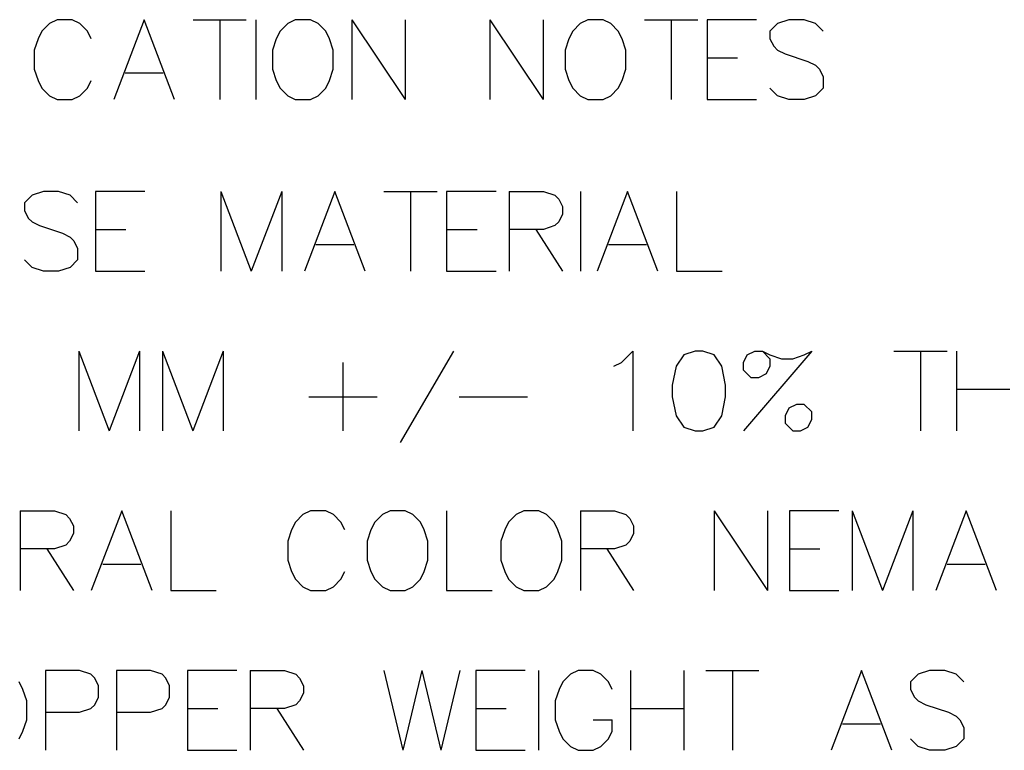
# Model space of a CAD drawing. Header units: millimetres. Extents: x 0 to 559, y 0 to 433.
# Tile 60 of 65: x 341 to 373, y 354 to 378. Entities that reach past the tile are written whole.
import ezdxf

# ---------------------------------------------------------------- set-up
doc = ezdxf.new("R2010")
doc.units = ezdxf.units.MM
doc.layers.add('Mechanical7', color=56, linetype='Continuous')

msp = doc.modelspace()

# ---------------------------------------------------------------- linework, layer by layer
at = {"layer": 'Mechanical7'}
for p, q in [((342.641, 377.623), (342.399, 377.502)), ((343.124, 377.623), (342.641, 377.623)), ((343.366, 377.502), (343.124, 377.623)), ((345.41, 377.623), (344.442, 375.083)), ((346.377, 375.083), (345.41, 377.623)), ((346.97, 377.623), (348.663, 377.623)), ((347.816, 377.623), (347.816, 375.083)), ((348.965, 377.623), (348.965, 375.083)), ((350.223, 377.623), (349.981, 377.502)), ((350.706, 377.623), (350.223, 377.623)), ((350.948, 377.502), (350.706, 377.623)), ((352.025, 377.623), (352.025, 375.083)), ((352.025, 377.623), (353.718, 375.083)), ((353.718, 377.623), (353.718, 375.083)), ((356.414, 377.623), (356.414, 375.083)), ((356.414, 377.623), (358.107, 375.083)), ((358.107, 377.623), (358.107, 375.083)), ((359.534, 377.623), (359.292, 377.502)), ((360.018, 377.623), (359.534, 377.623)), ((360.26, 377.502), (360.018, 377.623)), ((361.336, 377.623), (363.029, 377.623)), ((362.182, 377.623), (362.182, 375.083)), ((364.903, 377.623), (363.331, 377.623)), ((363.331, 377.623), (363.331, 375.083)), ((365.931, 377.623), (365.568, 377.502)), ((366.415, 377.623), (365.931, 377.623)), ((366.778, 377.502), (366.415, 377.623)), ((342.157, 377.26), (342.036, 377.018)), ((342.399, 377.502), (342.157, 377.26)), ((343.608, 377.26), (343.366, 377.502)), ((343.729, 377.018), (343.608, 377.26)), ((349.739, 377.26), (349.618, 377.018)), ((349.981, 377.502), (349.739, 377.26)), ((351.19, 377.26), (350.948, 377.502)), ((351.311, 377.018), (351.19, 377.26)), ((359.05, 377.26), (358.929, 377.018)), ((359.292, 377.502), (359.05, 377.26)), ((360.502, 377.26), (360.26, 377.502)), ((360.622, 377.018), (360.502, 377.26)), ((365.568, 377.502), (365.326, 377.26)), ((365.326, 377.26), (365.326, 377.018)), ((367.019, 377.26), (366.778, 377.502)), ((342.036, 377.018), (341.915, 376.655)), ((349.618, 377.018), (349.497, 376.655)), ((351.432, 376.655), (351.311, 377.018)), ((358.929, 377.018), (358.809, 376.655)), ((360.743, 376.655), (360.622, 377.018)), ((365.326, 377.018), (365.447, 376.776)), ((341.915, 376.655), (341.915, 376.05)), ((349.497, 376.655), (349.497, 376.05)), ((351.432, 376.05), (351.432, 376.655)), ((358.809, 376.655), (358.809, 376.05)), ((360.743, 376.05), (360.743, 376.655)), ((365.447, 376.776), (365.568, 376.655)), ((365.568, 376.655), (365.81, 376.534)), ((363.331, 376.413), (364.299, 376.413)), ((365.81, 376.534), (366.536, 376.292)), ((341.915, 376.05), (342.036, 375.688)), ((349.497, 376.05), (349.618, 375.688)), ((351.311, 375.688), (351.432, 376.05)), ((358.809, 376.05), (358.929, 375.688)), ((360.622, 375.688), (360.743, 376.05)), ((366.536, 376.292), (366.778, 376.171)), ((366.778, 376.171), (366.899, 376.05)), ((366.899, 376.05), (367.019, 375.809)), ((344.805, 375.93), (346.015, 375.93)), ((367.019, 375.809), (367.019, 375.446)), ((342.036, 375.688), (342.157, 375.446)), ((342.157, 375.446), (342.399, 375.204)), ((343.366, 375.204), (343.608, 375.446)), ((343.608, 375.446), (343.729, 375.688)), ((349.618, 375.688), (349.739, 375.446)), ((349.739, 375.446), (349.981, 375.204)), ((350.948, 375.204), (351.19, 375.446)), ((351.19, 375.446), (351.311, 375.688)), ((358.929, 375.688), (359.05, 375.446)), ((359.05, 375.446), (359.292, 375.204)), ((360.26, 375.204), (360.502, 375.446)), ((360.502, 375.446), (360.622, 375.688)), ((365.568, 375.204), (365.326, 375.446)), ((367.019, 375.446), (366.778, 375.204)), ((342.399, 375.204), (342.641, 375.083)), ((342.641, 375.083), (343.124, 375.083)), ((343.124, 375.083), (343.366, 375.204)), ((349.981, 375.204), (350.223, 375.083)), ((350.223, 375.083), (350.706, 375.083)), ((350.706, 375.083), (350.948, 375.204)), ((359.292, 375.204), (359.534, 375.083)), ((359.534, 375.083), (360.018, 375.083)), ((360.018, 375.083), (360.26, 375.204)), ((363.331, 375.083), (364.903, 375.083)), ((365.931, 375.083), (365.568, 375.204)), ((366.415, 375.083), (365.931, 375.083)), ((366.778, 375.204), (366.415, 375.083)), ((341.844, 372.038), (341.602, 371.796)), ((341.844, 372.038), (341.602, 371.796)), ((342.207, 372.159), (341.844, 372.038)), ((342.207, 372.159), (341.844, 372.038)), ((342.691, 372.159), (342.207, 372.159)), ((342.691, 372.159), (342.207, 372.159)), ((343.054, 372.038), (342.691, 372.159)), ((343.054, 372.038), (342.691, 372.159)), ((343.295, 371.796), (343.054, 372.038)), ((343.295, 371.796), (343.054, 372.038)), ((345.436, 372.159), (343.864, 372.159)), ((343.864, 372.159), (343.864, 369.62)), ((345.436, 372.159), (343.864, 372.159)), ((343.864, 372.159), (343.864, 369.62)), ((347.854, 372.159), (347.854, 369.62)), ((347.854, 372.159), (348.822, 369.62)), ((347.854, 372.159), (347.854, 369.62)), ((347.854, 372.159), (348.822, 369.62)), ((349.789, 372.159), (348.822, 369.62)), ((349.789, 372.159), (348.822, 369.62)), ((349.789, 372.159), (349.789, 369.62)), ((349.789, 372.159), (349.789, 369.62)), ((351.482, 372.159), (350.515, 369.62)), ((351.482, 372.159), (350.515, 369.62)), ((352.45, 369.62), (351.482, 372.159)), ((352.45, 369.62), (351.482, 372.159)), ((353.042, 372.159), (354.735, 372.159)), ((353.042, 372.159), (354.735, 372.159)), ((353.889, 372.159), (353.889, 369.62)), ((353.889, 372.159), (353.889, 369.62)), ((356.609, 372.159), (355.037, 372.159)), ((355.037, 372.159), (355.037, 369.62)), ((356.609, 372.159), (355.037, 372.159)), ((355.037, 372.159), (355.037, 369.62)), ((357.033, 372.159), (357.033, 369.62)), ((357.033, 372.159), (358.121, 372.159)), ((357.033, 372.159), (357.033, 369.62)), ((357.033, 372.159), (358.121, 372.159)), ((358.121, 372.159), (358.484, 372.038)), ((358.121, 372.159), (358.484, 372.038)), ((358.484, 372.038), (358.605, 371.917)), ((358.484, 372.038), (358.605, 371.917)), ((359.294, 372.159), (359.294, 369.62)), ((359.294, 372.159), (359.294, 369.62)), ((360.793, 372.159), (359.826, 369.62)), ((360.793, 372.159), (359.826, 369.62)), ((361.761, 369.62), (360.793, 372.159)), ((361.761, 369.62), (360.793, 372.159)), ((362.353, 372.159), (362.353, 369.62)), ((362.353, 372.159), (362.353, 369.62)), ((341.602, 371.796), (341.602, 371.555)), ((341.602, 371.796), (341.602, 371.555)), ((358.605, 371.917), (358.726, 371.676)), ((358.605, 371.917), (358.726, 371.676)), ((358.726, 371.676), (358.726, 371.434)), ((358.726, 371.676), (358.726, 371.434)), ((341.602, 371.555), (341.723, 371.313)), ((341.602, 371.555), (341.723, 371.313)), ((341.723, 371.313), (341.844, 371.192)), ((341.723, 371.313), (341.844, 371.192)), ((358.726, 371.434), (358.605, 371.192)), ((358.726, 371.434), (358.605, 371.192)), ((341.844, 371.192), (342.086, 371.071)), ((341.844, 371.192), (342.086, 371.071)), ((342.086, 371.071), (342.812, 370.829)), ((342.086, 371.071), (342.812, 370.829)), ((358.484, 371.071), (358.121, 370.95)), ((358.484, 371.071), (358.121, 370.95)), ((358.605, 371.192), (358.484, 371.071)), ((358.605, 371.192), (358.484, 371.071)), ((342.812, 370.829), (343.054, 370.708)), ((342.812, 370.829), (343.054, 370.708)), ((343.054, 370.708), (343.174, 370.587)), ((343.054, 370.708), (343.174, 370.587)), ((343.864, 370.95), (344.831, 370.95)), ((343.864, 370.95), (344.831, 370.95)), ((355.037, 370.95), (356.005, 370.95)), ((355.037, 370.95), (356.005, 370.95)), ((358.121, 370.95), (357.033, 370.95)), ((358.121, 370.95), (357.033, 370.95)), ((357.879, 370.95), (358.726, 369.62)), ((357.879, 370.95), (358.726, 369.62)), ((343.174, 370.587), (343.295, 370.345)), ((343.174, 370.587), (343.295, 370.345)), ((350.878, 370.466), (352.087, 370.466)), ((350.878, 370.466), (352.087, 370.466)), ((360.189, 370.466), (361.398, 370.466)), ((360.189, 370.466), (361.398, 370.466)), ((343.295, 370.345), (343.295, 369.983)), ((343.295, 370.345), (343.295, 369.983)), ((341.844, 369.741), (341.602, 369.983)), ((341.844, 369.741), (341.602, 369.983)), ((342.207, 369.62), (341.844, 369.741)), ((342.207, 369.62), (341.844, 369.741)), ((343.054, 369.741), (342.691, 369.62)), ((343.054, 369.741), (342.691, 369.62)), ((343.295, 369.983), (343.054, 369.741)), ((343.295, 369.983), (343.054, 369.741)), ((342.691, 369.62), (342.207, 369.62)), ((342.691, 369.62), (342.207, 369.62)), ((343.864, 369.62), (345.436, 369.62)), ((343.864, 369.62), (345.436, 369.62)), ((355.037, 369.62), (356.609, 369.62)), ((355.037, 369.62), (356.609, 369.62)), ((362.353, 369.62), (363.805, 369.62)), ((362.353, 369.62), (363.805, 369.62)), ((343.332, 367.079), (343.332, 364.54)), ((343.332, 367.079), (344.299, 364.54)), ((343.332, 367.079), (343.332, 364.54)), ((343.332, 367.079), (344.299, 364.54)), ((345.267, 367.079), (344.299, 364.54)), ((345.267, 367.079), (344.299, 364.54)), ((345.267, 367.079), (345.267, 364.54)), ((345.267, 367.079), (345.267, 364.54)), ((345.992, 367.079), (345.992, 364.54)), ((345.992, 367.079), (346.959, 364.54)), ((345.992, 367.079), (345.992, 364.54)), ((345.992, 367.079), (346.959, 364.54)), ((347.927, 367.079), (346.959, 364.54)), ((347.927, 367.079), (346.959, 364.54)), ((347.927, 367.079), (347.927, 364.54)), ((347.927, 367.079), (347.927, 364.54)), ((353.574, 364.177), (355.267, 367.079)), ((353.574, 364.177), (355.267, 367.079)), ((360.6, 366.716), (360.963, 367.079)), ((360.6, 366.716), (360.963, 367.079)), ((360.963, 367.079), (360.963, 364.54)), ((360.963, 367.079), (360.963, 364.54)), ((362.583, 366.958), (362.341, 366.596)), ((362.583, 366.958), (362.341, 366.596)), ((362.946, 367.079), (362.583, 366.958)), ((362.946, 367.079), (362.583, 366.958)), ((363.188, 367.079), (362.946, 367.079)), ((363.188, 367.079), (362.946, 367.079)), ((363.551, 366.958), (363.188, 367.079)), ((363.551, 366.958), (363.188, 367.079)), ((363.792, 366.596), (363.551, 366.958)), ((363.792, 366.596), (363.551, 366.958)), ((366.658, 367.079), (364.482, 364.54)), ((366.658, 367.079), (364.482, 364.54)), ((364.482, 366.716), (364.603, 366.958)), ((364.482, 366.716), (364.603, 366.958)), ((364.603, 366.958), (364.845, 367.079)), ((364.603, 366.958), (364.845, 367.079)), ((364.845, 367.079), (365.086, 367.079)), ((364.845, 367.079), (365.086, 367.079)), ((365.086, 367.079), (365.328, 366.837)), ((365.086, 367.079), (365.328, 366.958)), ((365.086, 367.079), (365.328, 366.837)), ((365.086, 367.079), (365.328, 366.958)), ((365.328, 366.958), (365.691, 366.837)), ((365.328, 366.958), (365.691, 366.837)), ((366.054, 366.837), (366.417, 366.958)), ((366.054, 366.837), (366.417, 366.958)), ((366.417, 366.958), (366.658, 367.079)), ((366.417, 366.958), (366.658, 367.079)), ((369.27, 367.079), (370.963, 367.079)), ((369.27, 367.079), (370.963, 367.079)), ((370.117, 367.079), (370.117, 364.54)), ((370.117, 367.079), (370.117, 364.54)), ((371.266, 367.079), (371.266, 364.54)), ((371.266, 367.079), (371.266, 364.54)), ((351.736, 366.716), (351.736, 364.54)), ((351.736, 366.716), (351.736, 364.54)), ((360.358, 366.596), (360.6, 366.716)), ((360.358, 366.596), (360.6, 366.716)), ((364.482, 366.475), (364.482, 366.716)), ((364.482, 366.475), (364.482, 366.716)), ((365.328, 366.837), (365.328, 366.596)), ((365.328, 366.837), (365.328, 366.596)), ((365.691, 366.837), (366.054, 366.837)), ((365.691, 366.837), (366.054, 366.837)), ((362.341, 366.596), (362.22, 365.991)), ((362.341, 366.596), (362.22, 365.991)), ((363.913, 365.991), (363.792, 366.596)), ((363.913, 365.991), (363.792, 366.596)), ((364.724, 366.233), (364.482, 366.475)), ((364.724, 366.233), (364.482, 366.475)), ((365.207, 366.354), (364.965, 366.233)), ((365.207, 366.354), (364.965, 366.233)), ((365.328, 366.596), (365.207, 366.354)), ((365.328, 366.596), (365.207, 366.354)), ((362.22, 365.991), (362.22, 365.628)), ((362.22, 365.991), (362.22, 365.628)), ((363.913, 365.628), (363.913, 365.991)), ((363.913, 365.628), (363.913, 365.991)), ((364.965, 366.233), (364.724, 366.233)), ((364.965, 366.233), (364.724, 366.233)), ((371.266, 365.87), (372.959, 365.87)), ((371.266, 365.87), (372.959, 365.87)), ((350.648, 365.628), (352.824, 365.628)), ((350.648, 365.628), (352.824, 365.628)), ((355.436, 365.628), (357.613, 365.628)), ((355.436, 365.628), (357.613, 365.628)), ((362.22, 365.628), (362.341, 365.023)), ((362.22, 365.628), (362.341, 365.023)), ((363.792, 365.023), (363.913, 365.628)), ((363.792, 365.023), (363.913, 365.628)), ((366.175, 365.386), (365.933, 365.265)), ((366.175, 365.386), (365.933, 365.265)), ((366.417, 365.386), (366.175, 365.386)), ((366.417, 365.386), (366.175, 365.386)), ((366.658, 365.144), (366.417, 365.386)), ((366.658, 365.144), (366.417, 365.386)), ((365.933, 365.265), (365.812, 365.023)), ((365.933, 365.265), (365.812, 365.023)), ((366.658, 364.903), (366.658, 365.144)), ((366.658, 364.903), (366.658, 365.144)), ((362.341, 365.023), (362.583, 364.661)), ((362.341, 365.023), (362.583, 364.661)), ((363.551, 364.661), (363.792, 365.023)), ((363.551, 364.661), (363.792, 365.023)), ((365.812, 365.023), (365.812, 364.782)), ((365.812, 365.023), (365.812, 364.782)), ((365.812, 364.782), (366.054, 364.54)), ((365.812, 364.782), (366.054, 364.54)), ((366.537, 364.661), (366.658, 364.903)), ((366.537, 364.661), (366.658, 364.903)), ((362.583, 364.661), (362.946, 364.54)), ((362.583, 364.661), (362.946, 364.54)), ((362.946, 364.54), (363.188, 364.54)), ((362.946, 364.54), (363.188, 364.54)), ((363.188, 364.54), (363.551, 364.661)), ((363.188, 364.54), (363.551, 364.661)), ((366.054, 364.54), (366.296, 364.54)), ((366.054, 364.54), (366.296, 364.54)), ((366.296, 364.54), (366.537, 364.661)), ((366.296, 364.54), (366.537, 364.661)), ((341.469, 361.999), (341.469, 359.46)), ((341.469, 361.999), (342.558, 361.999)), ((341.469, 361.999), (341.469, 359.46)), ((341.469, 361.999), (342.558, 361.999)), ((342.558, 361.999), (342.921, 361.878)), ((342.558, 361.999), (342.921, 361.878)), ((344.698, 361.999), (343.731, 359.46)), ((344.698, 361.999), (343.731, 359.46)), ((345.666, 359.46), (344.698, 361.999)), ((345.666, 359.46), (344.698, 361.999)), ((346.258, 361.999), (346.258, 359.46)), ((346.258, 361.999), (346.258, 359.46)), ((350.708, 361.999), (350.466, 361.878)), ((350.708, 361.999), (350.466, 361.878)), ((351.192, 361.999), (350.708, 361.999)), ((351.192, 361.999), (350.708, 361.999)), ((351.434, 361.878), (351.192, 361.999)), ((351.434, 361.878), (351.192, 361.999)), ((353.236, 361.999), (352.994, 361.878)), ((353.236, 361.999), (352.994, 361.878)), ((353.719, 361.999), (353.236, 361.999)), ((353.719, 361.999), (353.236, 361.999)), ((353.961, 361.878), (353.719, 361.999)), ((353.961, 361.878), (353.719, 361.999)), ((355.037, 361.999), (355.037, 359.46)), ((355.037, 361.999), (355.037, 359.46)), ((357.492, 361.999), (357.25, 361.878)), ((357.492, 361.999), (357.25, 361.878)), ((357.976, 361.999), (357.492, 361.999)), ((357.976, 361.999), (357.492, 361.999)), ((358.218, 361.878), (357.976, 361.999)), ((358.218, 361.878), (357.976, 361.999)), ((359.294, 361.999), (359.294, 359.46)), ((359.294, 361.999), (360.382, 361.999)), ((359.294, 361.999), (359.294, 359.46)), ((359.294, 361.999), (360.382, 361.999)), ((360.382, 361.999), (360.745, 361.878)), ((360.382, 361.999), (360.745, 361.878)), ((363.551, 361.999), (363.551, 359.46)), ((363.551, 361.999), (365.244, 359.46)), ((363.551, 361.999), (363.551, 359.46)), ((363.551, 361.999), (365.244, 359.46)), ((365.244, 361.999), (365.244, 359.46)), ((365.244, 361.999), (365.244, 359.46)), ((367.517, 361.999), (365.945, 361.999)), ((365.945, 361.999), (365.945, 359.46)), ((367.517, 361.999), (365.945, 361.999)), ((365.945, 361.999), (365.945, 359.46)), ((367.94, 361.999), (367.94, 359.46)), ((367.94, 361.999), (368.908, 359.46)), ((367.94, 361.999), (367.94, 359.46)), ((367.94, 361.999), (368.908, 359.46)), ((369.875, 361.999), (368.908, 359.46)), ((369.875, 361.999), (368.908, 359.46)), ((369.875, 361.999), (369.875, 359.46)), ((369.875, 361.999), (369.875, 359.46)), ((371.568, 361.999), (370.601, 359.46)), ((371.568, 361.999), (370.601, 359.46)), ((372.535, 359.46), (371.568, 361.999)), ((372.535, 359.46), (371.568, 361.999)), ((342.921, 361.878), (343.041, 361.757)), ((342.921, 361.878), (343.041, 361.757)), ((343.041, 361.757), (343.162, 361.516)), ((343.041, 361.757), (343.162, 361.516)), ((350.225, 361.636), (350.104, 361.395)), ((350.225, 361.636), (350.104, 361.395)), ((350.466, 361.878), (350.225, 361.636)), ((350.466, 361.878), (350.225, 361.636)), ((351.676, 361.636), (351.434, 361.878)), ((351.676, 361.636), (351.434, 361.878)), ((351.797, 361.395), (351.676, 361.636)), ((351.797, 361.395), (351.676, 361.636)), ((352.752, 361.636), (352.631, 361.395)), ((352.752, 361.636), (352.631, 361.395)), ((352.994, 361.878), (352.752, 361.636)), ((352.994, 361.878), (352.752, 361.636)), ((354.203, 361.636), (353.961, 361.878)), ((354.203, 361.636), (353.961, 361.878)), ((354.324, 361.395), (354.203, 361.636)), ((354.324, 361.395), (354.203, 361.636)), ((357.008, 361.636), (356.888, 361.395)), ((357.008, 361.636), (356.888, 361.395)), ((357.25, 361.878), (357.008, 361.636)), ((357.25, 361.878), (357.008, 361.636)), ((358.46, 361.636), (358.218, 361.878)), ((358.46, 361.636), (358.218, 361.878)), ((358.581, 361.395), (358.46, 361.636)), ((358.581, 361.395), (358.46, 361.636)), ((360.745, 361.878), (360.866, 361.757)), ((360.745, 361.878), (360.866, 361.757)), ((360.866, 361.757), (360.987, 361.516)), ((360.866, 361.757), (360.987, 361.516)), ((343.162, 361.516), (343.162, 361.274)), ((343.162, 361.516), (343.162, 361.274)), ((350.104, 361.395), (349.983, 361.032)), ((350.104, 361.395), (349.983, 361.032)), ((352.631, 361.395), (352.51, 361.032)), ((352.631, 361.395), (352.51, 361.032)), ((354.445, 361.032), (354.324, 361.395)), ((354.445, 361.032), (354.324, 361.395)), ((356.888, 361.395), (356.767, 361.032)), ((356.888, 361.395), (356.767, 361.032)), ((358.701, 361.032), (358.581, 361.395)), ((358.701, 361.032), (358.581, 361.395)), ((360.987, 361.516), (360.987, 361.274)), ((360.987, 361.516), (360.987, 361.274)), ((343.041, 361.032), (342.921, 360.911)), ((343.041, 361.032), (342.921, 360.911)), ((343.162, 361.274), (343.041, 361.032)), ((343.162, 361.274), (343.041, 361.032)), ((349.983, 361.032), (349.983, 360.427)), ((349.983, 361.032), (349.983, 360.427)), ((352.51, 361.032), (352.51, 360.427)), ((352.51, 361.032), (352.51, 360.427)), ((354.445, 360.427), (354.445, 361.032)), ((354.445, 360.427), (354.445, 361.032)), ((356.767, 361.032), (356.767, 360.427)), ((356.767, 361.032), (356.767, 360.427)), ((358.701, 360.427), (358.701, 361.032)), ((358.701, 360.427), (358.701, 361.032)), ((360.866, 361.032), (360.745, 360.911)), ((360.866, 361.032), (360.745, 360.911)), ((360.987, 361.274), (360.866, 361.032)), ((360.987, 361.274), (360.866, 361.032)), ((342.558, 360.79), (341.469, 360.79)), ((342.558, 360.79), (341.469, 360.79)), ((342.316, 360.79), (343.162, 359.46)), ((342.316, 360.79), (343.162, 359.46)), ((342.921, 360.911), (342.558, 360.79)), ((342.921, 360.911), (342.558, 360.79)), ((360.382, 360.79), (359.294, 360.79)), ((360.382, 360.79), (359.294, 360.79)), ((360.14, 360.79), (360.987, 359.46)), ((360.14, 360.79), (360.987, 359.46)), ((360.745, 360.911), (360.382, 360.79)), ((360.745, 360.911), (360.382, 360.79)), ((365.945, 360.79), (366.912, 360.79)), ((365.945, 360.79), (366.912, 360.79)), ((349.983, 360.427), (350.104, 360.064)), ((349.983, 360.427), (350.104, 360.064)), ((352.51, 360.427), (352.631, 360.064)), ((352.51, 360.427), (352.631, 360.064)), ((354.324, 360.064), (354.445, 360.427)), ((354.324, 360.064), (354.445, 360.427)), ((356.767, 360.427), (356.888, 360.064)), ((356.767, 360.427), (356.888, 360.064)), ((358.581, 360.064), (358.701, 360.427)), ((358.581, 360.064), (358.701, 360.427)), ((344.094, 360.306), (345.303, 360.306)), ((344.094, 360.306), (345.303, 360.306)), ((350.104, 360.064), (350.225, 359.823)), ((350.104, 360.064), (350.225, 359.823)), ((351.676, 359.823), (351.797, 360.064)), ((351.676, 359.823), (351.797, 360.064)), ((352.631, 360.064), (352.752, 359.823)), ((352.631, 360.064), (352.752, 359.823)), ((354.203, 359.823), (354.324, 360.064)), ((354.203, 359.823), (354.324, 360.064)), ((356.888, 360.064), (357.008, 359.823)), ((356.888, 360.064), (357.008, 359.823)), ((358.46, 359.823), (358.581, 360.064)), ((358.46, 359.823), (358.581, 360.064)), ((370.963, 360.306), (372.173, 360.306)), ((370.963, 360.306), (372.173, 360.306)), ((350.225, 359.823), (350.466, 359.581)), ((350.225, 359.823), (350.466, 359.581)), ((351.434, 359.581), (351.676, 359.823)), ((351.434, 359.581), (351.676, 359.823)), ((352.752, 359.823), (352.994, 359.581)), ((352.752, 359.823), (352.994, 359.581)), ((353.961, 359.581), (354.203, 359.823)), ((353.961, 359.581), (354.203, 359.823)), ((357.008, 359.823), (357.25, 359.581)), ((357.008, 359.823), (357.25, 359.581)), ((358.218, 359.581), (358.46, 359.823)), ((358.218, 359.581), (358.46, 359.823)), ((346.258, 359.46), (347.709, 359.46)), ((346.258, 359.46), (347.709, 359.46)), ((350.466, 359.581), (350.708, 359.46)), ((350.466, 359.581), (350.708, 359.46)), ((350.708, 359.46), (351.192, 359.46)), ((350.708, 359.46), (351.192, 359.46)), ((351.192, 359.46), (351.434, 359.581)), ((351.192, 359.46), (351.434, 359.581)), ((352.994, 359.581), (353.236, 359.46)), ((352.994, 359.581), (353.236, 359.46)), ((353.236, 359.46), (353.719, 359.46)), ((353.236, 359.46), (353.719, 359.46)), ((353.719, 359.46), (353.961, 359.581)), ((353.719, 359.46), (353.961, 359.581)), ((355.037, 359.46), (356.488, 359.46)), ((355.037, 359.46), (356.488, 359.46)), ((357.25, 359.581), (357.492, 359.46)), ((357.25, 359.581), (357.492, 359.46)), ((357.492, 359.46), (357.976, 359.46)), ((357.492, 359.46), (357.976, 359.46)), ((357.976, 359.46), (358.218, 359.581)), ((357.976, 359.46), (358.218, 359.581)), ((365.945, 359.46), (367.517, 359.46)), ((365.945, 359.46), (367.517, 359.46)), ((343.356, 356.919), (342.268, 356.919)), ((342.268, 356.919), (342.268, 354.38)), ((343.356, 356.919), (342.268, 356.919)), ((342.268, 356.919), (342.268, 354.38)), ((343.719, 356.798), (343.356, 356.919)), ((343.719, 356.798), (343.356, 356.919)), ((345.617, 356.919), (344.529, 356.919)), ((344.529, 356.919), (344.529, 354.38)), ((345.617, 356.919), (344.529, 356.919)), ((344.529, 356.919), (344.529, 354.38)), ((345.98, 356.798), (345.617, 356.919)), ((345.98, 356.798), (345.617, 356.919)), ((348.362, 356.919), (346.79, 356.919)), ((346.79, 356.919), (346.79, 354.38)), ((348.362, 356.919), (346.79, 356.919)), ((346.79, 356.919), (346.79, 354.38)), ((348.785, 356.919), (348.785, 354.38)), ((348.785, 356.919), (349.874, 356.919)), ((348.785, 356.919), (348.785, 354.38)), ((348.785, 356.919), (349.874, 356.919)), ((349.874, 356.919), (350.237, 356.798)), ((349.874, 356.919), (350.237, 356.798)), ((353.042, 356.919), (353.647, 354.38)), ((353.042, 356.919), (353.647, 354.38)), ((354.251, 356.919), (353.647, 354.38)), ((354.251, 356.919), (353.647, 354.38)), ((354.251, 356.919), (354.856, 354.38)), ((354.251, 356.919), (354.856, 354.38)), ((355.461, 356.919), (354.856, 354.38)), ((355.461, 356.919), (354.856, 354.38)), ((357.541, 356.919), (355.969, 356.919)), ((355.969, 356.919), (355.969, 354.38)), ((357.541, 356.919), (355.969, 356.919)), ((355.969, 356.919), (355.969, 354.38)), ((357.964, 356.919), (357.964, 354.38)), ((357.964, 356.919), (357.964, 354.38)), ((359.221, 356.919), (358.98, 356.798)), ((359.221, 356.919), (358.98, 356.798)), ((359.705, 356.919), (359.221, 356.919)), ((359.705, 356.919), (359.221, 356.919)), ((359.947, 356.798), (359.705, 356.919)), ((359.947, 356.798), (359.705, 356.919)), ((360.89, 356.919), (360.89, 354.38)), ((360.89, 356.919), (360.89, 354.38)), ((362.583, 356.919), (362.583, 354.38)), ((362.583, 356.919), (362.583, 354.38)), ((363.285, 356.919), (364.978, 356.919)), ((363.285, 356.919), (364.978, 356.919)), ((364.131, 356.919), (364.131, 354.38)), ((364.131, 356.919), (364.131, 354.38)), ((368.243, 356.919), (367.275, 354.38)), ((368.243, 356.919), (367.275, 354.38)), ((369.21, 354.38), (368.243, 356.919)), ((369.21, 354.38), (368.243, 356.919)), ((370.407, 356.919), (370.044, 356.798)), ((370.407, 356.919), (370.044, 356.798)), ((370.891, 356.919), (370.407, 356.919)), ((370.891, 356.919), (370.407, 356.919)), ((371.254, 356.798), (370.891, 356.919)), ((371.254, 356.798), (370.891, 356.919)), ((343.84, 356.677), (343.719, 356.798)), ((343.84, 356.677), (343.719, 356.798)), ((343.961, 356.436), (343.84, 356.677)), ((343.961, 356.436), (343.84, 356.677)), ((346.101, 356.677), (345.98, 356.798)), ((346.101, 356.677), (345.98, 356.798)), ((346.222, 356.436), (346.101, 356.677)), ((346.222, 356.436), (346.101, 356.677)), ((350.237, 356.798), (350.358, 356.677)), ((350.237, 356.798), (350.358, 356.677)), ((350.358, 356.677), (350.478, 356.436)), ((350.358, 356.677), (350.478, 356.436)), ((358.98, 356.798), (358.738, 356.556)), ((358.98, 356.798), (358.738, 356.556)), ((360.189, 356.556), (359.947, 356.798)), ((360.189, 356.556), (359.947, 356.798)), ((370.044, 356.798), (369.802, 356.556)), ((370.044, 356.798), (369.802, 356.556)), ((371.495, 356.556), (371.254, 356.798)), ((371.495, 356.556), (371.254, 356.798)), ((341.554, 356.315), (341.433, 356.556)), ((341.554, 356.315), (341.433, 356.556)), ((341.675, 355.952), (341.554, 356.315)), ((341.675, 355.952), (341.554, 356.315)), ((343.961, 356.073), (343.961, 356.436)), ((343.961, 356.073), (343.961, 356.436)), ((346.222, 356.073), (346.222, 356.436)), ((346.222, 356.073), (346.222, 356.436)), ((350.478, 356.436), (350.478, 356.194)), ((350.478, 356.436), (350.478, 356.194)), ((358.617, 356.315), (358.496, 355.952)), ((358.617, 356.315), (358.496, 355.952)), ((358.738, 356.556), (358.617, 356.315)), ((358.738, 356.556), (358.617, 356.315)), ((360.31, 356.315), (360.189, 356.556)), ((360.31, 356.315), (360.189, 356.556)), ((369.802, 356.556), (369.802, 356.315)), ((369.802, 356.556), (369.802, 356.315)), ((369.802, 356.315), (369.923, 356.073)), ((369.802, 356.315), (369.923, 356.073)), ((341.675, 355.347), (341.675, 355.952)), ((341.675, 355.347), (341.675, 355.952)), ((343.84, 355.831), (343.961, 356.073)), ((343.84, 355.831), (343.961, 356.073)), ((346.101, 355.831), (346.222, 356.073)), ((346.101, 355.831), (346.222, 356.073)), ((350.358, 355.952), (350.237, 355.831)), ((350.358, 355.952), (350.237, 355.831)), ((350.478, 356.194), (350.358, 355.952)), ((350.478, 356.194), (350.358, 355.952)), ((358.496, 355.952), (358.496, 355.347)), ((358.496, 355.952), (358.496, 355.347)), ((369.923, 356.073), (370.044, 355.952)), ((369.923, 356.073), (370.044, 355.952)), ((370.044, 355.952), (370.286, 355.831)), ((370.044, 355.952), (370.286, 355.831)), ((343.356, 355.589), (343.719, 355.71)), ((343.356, 355.589), (343.719, 355.71)), ((343.719, 355.71), (343.84, 355.831)), ((343.719, 355.71), (343.84, 355.831)), ((345.617, 355.589), (345.98, 355.71)), ((345.617, 355.589), (345.98, 355.71)), ((345.98, 355.71), (346.101, 355.831)), ((345.98, 355.71), (346.101, 355.831)), ((346.79, 355.71), (347.758, 355.71)), ((346.79, 355.71), (347.758, 355.71)), ((349.874, 355.71), (348.785, 355.71)), ((349.874, 355.71), (348.785, 355.71)), ((349.632, 355.71), (350.478, 354.38)), ((349.632, 355.71), (350.478, 354.38)), ((350.237, 355.831), (349.874, 355.71)), ((350.237, 355.831), (349.874, 355.71)), ((355.969, 355.71), (356.936, 355.71)), ((355.969, 355.71), (356.936, 355.71)), ((360.89, 355.71), (362.583, 355.71)), ((360.89, 355.71), (362.583, 355.71)), ((370.286, 355.831), (371.012, 355.589)), ((370.286, 355.831), (371.012, 355.589)), ((341.554, 354.984), (341.675, 355.347)), ((341.554, 354.984), (341.675, 355.347)), ((342.268, 355.589), (343.356, 355.589)), ((342.268, 355.589), (343.356, 355.589)), ((344.529, 355.589), (345.617, 355.589)), ((344.529, 355.589), (345.617, 355.589)), ((358.496, 355.347), (358.617, 354.984)), ((358.496, 355.347), (358.617, 354.984)), ((359.705, 355.347), (360.31, 355.347)), ((359.705, 355.347), (360.31, 355.347)), ((360.31, 354.984), (360.31, 355.347)), ((360.31, 354.984), (360.31, 355.347)), ((371.012, 355.589), (371.254, 355.468)), ((371.012, 355.589), (371.254, 355.468)), ((371.254, 355.468), (371.375, 355.347)), ((371.254, 355.468), (371.375, 355.347)), ((371.375, 355.347), (371.495, 355.105)), ((371.375, 355.347), (371.495, 355.105)), ((367.638, 355.226), (368.847, 355.226)), ((367.638, 355.226), (368.847, 355.226)), ((371.495, 355.105), (371.495, 354.743)), ((371.495, 355.105), (371.495, 354.743)), ((341.433, 354.743), (341.554, 354.984)), ((341.433, 354.743), (341.554, 354.984)), ((358.617, 354.984), (358.738, 354.743)), ((358.617, 354.984), (358.738, 354.743)), ((358.738, 354.743), (358.98, 354.501)), ((358.738, 354.743), (358.98, 354.501)), ((359.947, 354.501), (360.189, 354.743)), ((359.947, 354.501), (360.189, 354.743)), ((360.189, 354.743), (360.31, 354.984)), ((360.189, 354.743), (360.31, 354.984)), ((370.044, 354.501), (369.802, 354.743)), ((370.044, 354.501), (369.802, 354.743)), ((371.495, 354.743), (371.254, 354.501)), ((371.495, 354.743), (371.254, 354.501)), ((358.98, 354.501), (359.221, 354.38)), ((358.98, 354.501), (359.221, 354.38)), ((359.705, 354.38), (359.947, 354.501)), ((359.705, 354.38), (359.947, 354.501)), ((370.407, 354.38), (370.044, 354.501)), ((370.407, 354.38), (370.044, 354.501)), ((371.254, 354.501), (370.891, 354.38)), ((371.254, 354.501), (370.891, 354.38)), ((346.79, 354.38), (348.362, 354.38)), ((346.79, 354.38), (348.362, 354.38)), ((355.969, 354.38), (357.541, 354.38)), ((355.969, 354.38), (357.541, 354.38)), ((359.221, 354.38), (359.705, 354.38)), ((359.221, 354.38), (359.705, 354.38)), ((370.891, 354.38), (370.407, 354.38)), ((370.891, 354.38), (370.407, 354.38))]:
    msp.add_line(p, q, dxfattribs=at)

doc.saveas('drawing.dxf')
